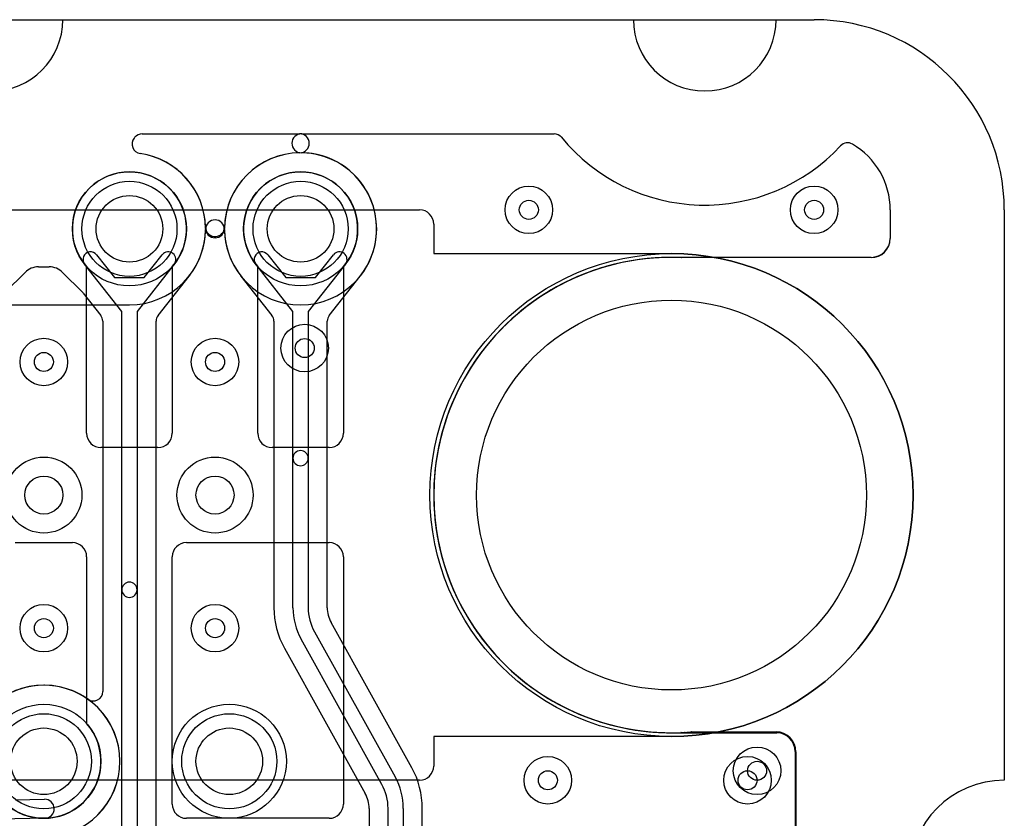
# Model space of a CAD drawing. Extents: x -0.9 to 20.9, y 0 to 20.
# Tile 39 of 39: x 14.8 to 20, y 15.8 to 20. Entities that reach past the tile are written whole.
import ezdxf

# ---------------------------------------------------------------- set-up
doc = ezdxf.new("R2010")
doc.units = 0
for name, color, linetype in [('2-3-via', 1, 'CONTINUOUS'), ('3-4-bvh', 1, 'CONTINUOUS'), ('4-5-via', 1, 'CONTINUOUS'), ('Hole', 1, 'CONTINUOUS'), ('L1', 3, 'CONTINUOUS'), ('L2', 3, 'CONTINUOUS'), ('L3', 3, 'CONTINUOUS'), ('L4', 3, 'CONTINUOUS'), ('L5', 7, 'CONTINUOUS'), ('L6', 7, 'CONTINUOUS'), ('Outline', 7, 'CONTINUOUS'), ('PartsArea-A', 111, 'CONTINUOUS'), ('PartsArea-B', 111, 'CONTINUOUS'), ('Resist-A', 2, 'CONTINUOUS'), ('Resist-B', 2, 'CONTINUOUS')]:
    doc.layers.add(name, color=color, linetype=linetype)

msp = doc.modelspace()

# ---------------------------------------------------------------- linework, layer by layer
at = {"layer": '2-3-via'}
for centre in [(17.5, 19), (19, 19), (14.95, 18.2), (15.85, 18.2), (14.95, 16.8), (15.85, 16.8), (18.7, 16.05)]:
    msp.add_circle(centre, 0.05, dxfattribs=at)
at = {"layer": '3-4-bvh'}
for centre in [(14.95, 17.5), (15.85, 17.5)]:
    msp.add_circle(centre, 0.1, dxfattribs=at)
at = {"layer": '4-5-via'}
for centre in [(17.5, 19), (19, 19), (16.3215, 18.27306), (14.95, 18.2), (15.85, 18.2), (14.95, 16.8), (15.85, 16.8), (17.6, 16), (18.65, 16)]:
    msp.add_circle(centre, 0.05, dxfattribs=at)
at = {"layer": 'Hole'}
for centre, radius in [((15.4, 18.9), 0.175), ((16.3, 18.9), 0.175), ((18.25, 17.5), 1.025), ((14.95, 16.1), 0.175), ((15.925, 16.1), 0.175)]:
    msp.add_circle(centre, radius, dxfattribs=at)
at = {"layer": 'L1'}
for p, q in [((15.175, 17.825), (15.175, 18.70157)), ((15.625, 18.70157), (15.625, 17.825)), ((16.075, 17.825), (16.075, 18.70157)), ((16.525, 18.70157), (16.525, 17.825)), ((15.55, 17.75), (15.25, 17.75)), ((16.45, 17.75), (16.15, 17.75)), ((14.8, 17.25), (15.1, 17.25)), ((15.7, 17.25), (16.45, 17.25)), ((15.175, 17.175), (15.175, 16.29843)), ((15.625, 15.875), (15.625, 17.175)), ((16.525, 17.175), (16.525, 15.875)), ((14.79947, 15.89729), (14.95354, 15.90003)), ((14.95532, 15.80005), (14.71653, 15.79581)), ((16.45, 15.8), (15.7, 15.8))]:
    msp.add_line(p, q, dxfattribs=at)
for centre in [(15.4, 18.9), (16.3, 18.9), (14.95, 16.1), (15.925, 16.1)]:
    msp.add_circle(centre, 0.3, dxfattribs=at)
for centre, radius, start, end in [((15.4, 18.9), 0.3, -41.40943, -138.59057), ((16.3, 18.9), 0.3, -41.40943, -138.59057), ((15.25, 17.825), 0.075, 180, -90), ((15.55, 17.825), 0.075, -90, 0), ((16.15, 17.825), 0.075, 180, -90), ((16.45, 17.825), 0.075, -90, 0), ((15.1, 17.175), 0.075, 0, 90), ((15.7, 17.175), 0.075, 90, 180), ((16.45, 17.175), 0.075, 0, 90), ((14.95, 16.1), 0.3, 138.59057, 41.40943), ((14.95443, 15.85004), 0.05, -88.98004, 91.01754), ((15.7, 15.875), 0.075, 180, -90), ((16.45, 15.875), 0.075, -90, 0)]:
    msp.add_arc(centre, radius, start, end, dxfattribs=at)
at = {"layer": 'L2'}
for p, q in [((15.46755, 19.39996), (16.29576, 19.39996)), ((16.30424, 19.39996), (17.63245, 19.39996)), ((19.39996, 19), (19.39996, 18.85004)), ((19.29996, 18.75004), (18.25, 18.75004)), ((14.5, 18.49996), (15.4, 18.49996)), ((18.30098, 16.25096), (18.79996, 16.25096)), ((18.89996, 16.15096), (18.89996, 15.5))]:
    msp.add_line(p, q, dxfattribs=at)
for centre, radius in [((17.5, 19), 0.125), ((19, 19), 0.125), ((14.95, 18.2), 0.125), ((15.85, 18.2), 0.125), ((14.95, 16.8), 0.125), ((15.85, 16.8), 0.125), ((15.925, 16.1), 0.3), ((18.7, 16.05), 0.125)]:
    msp.add_circle(centre, radius, dxfattribs=at)
for centre, radius, start, end in [((15.46381, 19.34546), 0.04998, 140.31774, -98.15604), ((14.675, 20), 0.97504, -39.68542, -39.35692), ((15.46755, 19.34999), 0.04997, 90, 140.64364), ((16.30424, 19.34999), 0.04997, 90, -90.53889), ((16.29576, 19.34999), 0.04997, -89.46111, 90), ((17.63245, 19.34999), 0.04997, 39.35636, 90), ((18.425, 20), 0.97504, -140.64308, -42.8833), ((19.17606, 19.30247), 0.04997, 59.79721, 137.10849), ((19, 18.99999), 0.39996, 0.00143, 59.79811), ((15.4, 18.89999), 0.40004, 0.38385, 81.84883), ((16.3, 18.9), 0.40004, -179.61758, 89.46003), ((16.3, 18.9), 0.40004, 90.53997, 179.61758), ((15.4, 18.9), 0.40004, -90, -0.38242), ((15.85, 18.897), 0.04997, 0.37837, 179.62163), ((15.85, 18.903), 0.04997, -179.62163, -0.37837), ((19.29996, 18.85004), 0.1, -90, 0), ((18.25, 17.5), 1.25004, 90, -87.75259), ((14.95, 16.1), 0.40004, -179.61758, 179.61758), ((18.30098, 16.20099), 0.04997, 90, 92.24799), ((18.79996, 16.15096), 0.1, 0, 90)]:
    msp.add_arc(centre, radius, start, end, dxfattribs=at)
at = {"layer": 'L3'}
for p, q in [((15.46755, 19.39996), (16.29576, 19.39996)), ((16.30424, 19.39996), (17.63245, 19.39996)), ((19.39996, 19), (19.39996, 18.84891)), ((15.22722, 18.7638), (15.32195, 18.64363)), ((15.47805, 18.64363), (15.57278, 18.7638)), ((16.12722, 18.7638), (16.22195, 18.64363)), ((16.37805, 18.64363), (16.47278, 18.7638)), ((19.29996, 18.74891), (18.30419, 18.74891)), ((14.92182, 18.69999), (14.97817, 18.7)), ((15.36, 18.46615), (15.1644, 18.71428)), ((15.6356, 18.71428), (15.44, 18.46615)), ((16.26, 18.46615), (16.0644, 18.71428)), ((16.5356, 18.71428), (16.34, 18.46615)), ((14.74708, 18.56667), (14.85111, 18.6707)), ((15.04889, 18.67071), (15.15295, 18.56665)), ((15.32195, 18.64363), (15.47805, 18.64363)), ((15.55077, 18.44507), (15.71371, 18.65177)), ((15.98629, 18.65177), (16.14923, 18.44507)), ((16.22195, 18.64363), (16.37805, 18.64363)), ((16.45077, 18.44507), (16.61371, 18.65177)), ((15.15686, 18.56225), (15.24923, 18.44506)), ((15.36, 17.00213), (15.36, 18.46615)), ((15.44, 18.46615), (15.44, 17.00213)), ((16.26, 17.69387), (16.26, 18.46615)), ((16.34, 18.46615), (16.34, 17.69387)), ((15.25996, 18.41413), (15.25996, 16.46732)), ((15.54004, 15.52427), (15.54004, 18.41413)), ((16.15996, 18.41413), (16.15996, 16.90775)), ((16.44004, 16.90773), (16.44004, 18.41413)), ((16.26, 16.90774), (16.26, 17.69387)), ((16.34, 17.69387), (16.34, 16.90774)), ((15.36, 15.52426), (15.36, 17.00213)), ((15.44, 17.00213), (15.44, 15.52426)), ((16.88466, 16.06597), (16.46017, 16.83005)), ((16.37272, 16.78147), (16.79721, 16.01738)), ((16.72728, 15.97853), (16.30278, 16.74262)), ((16.21533, 16.69404), (16.63983, 15.92995)), ((18.3219, 16.25195), (18.80083, 16.25195)), ((18.90083, 16.15195), (18.90083, 15.54472)), ((16.65996, 15.85226), (16.65996, 14.17424)), ((16.76, 14.17426), (16.76, 15.85226)), ((16.84, 15.85226), (16.84, 14.17426)), ((16.94004, 14.17426), (16.94004, 15.85226))]:
    msp.add_line(p, q, dxfattribs=at)
for centre, radius in [((15.4, 18.9), 0.3), ((16.3, 18.9), 0.3), ((17.5, 19), 0.125), ((19, 19), 0.125), ((14.95, 18.2), 0.125), ((15.85, 18.2), 0.125), ((14.95, 17.5), 0.2), ((15.85, 17.5), 0.2), ((14.95, 16.8), 0.125), ((15.85, 16.8), 0.125), ((15.925, 16.1), 0.3), ((18.7, 16.05), 0.125)]:
    msp.add_circle(centre, radius, dxfattribs=at)
for centre, radius, start, end in [((15.46381, 19.34546), 0.04998, 140.31774, -98.15604), ((14.675, 20), 0.97504, -39.68542, -39.35692), ((15.46755, 19.34999), 0.04997, 90, 140.64364), ((16.30424, 19.34999), 0.04997, 90, -90.53889), ((16.29576, 19.34999), 0.04997, -89.46111, 90), ((17.63245, 19.34999), 0.04997, 39.35636, 90), ((18.425, 20), 0.97504, -140.64308, -42.8833), ((19.17606, 19.30247), 0.04997, 59.79721, 137.10849), ((19, 18.99999), 0.39996, 0.00143, 59.79811), ((15.4, 18.89999), 0.40004, 1.33785, 81.84883), ((16.3, 18.9), 0.40004, 90.53997, 178.79109), ((16.3, 18.9), 0.40004, -38.0619, 89.46003), ((15.4, 18.9), 0.40004, -38.0619, -0.38242), ((15.84989, 18.91049), 0.04997, -178.66991, -168.10544), ((15.85, 18.897), 0.04997, 0.37837, 179.62163), ((15.85009, 18.90949), 0.04997, -169.2747, -1.204), ((16.3, 18.9), 0.40004, -179.61758, -141.9381), ((19.29996, 18.84891), 0.1, -90, 0), ((15.19581, 18.73904), 0.04, 38.24815, -141.75174), ((15.60419, 18.73904), 0.04, -38.24815, 141.75174), ((16.09581, 18.73904), 0.04, 38.24815, -141.75174), ((16.50419, 18.73904), 0.04, -38.24815, 141.75174), ((18.25, 17.5), 1.25004, 92.44054, -86.82935), ((18.19527, 18.79886), 0.04997, -88.27992, -87.59162), ((18.25, 17.5), 1.25004, 87.61083, 92.41302), ((18.30419, 18.79888), 0.04997, -92.38547, -90), ((14.92182, 18.59999), 0.1, 90, 135), ((14.97818, 18.6), 0.1, 45, 90.00586), ((15.75341, 18.62142), 0.04997, 141.74489, 142.60268), ((15.60419, 18.73906), 0.14005, -38.2496, -37.81255), ((15.75431, 18.62256), 0.04997, 141.93293, 142.18535), ((15.94569, 18.62256), 0.04997, 37.81465, 38.06706), ((16.09581, 18.73906), 0.14005, -142.18745, -141.7504), ((15.94659, 18.62142), 0.04997, 37.39732, 38.25511), ((16.65341, 18.62142), 0.04997, 141.74489, 142.60268), ((16.50419, 18.73906), 0.14005, -38.2496, -37.81255), ((16.65431, 18.62256), 0.04997, 141.93293, 142.18535), ((15.11762, 18.53132), 0.04996, 38.24611, 45), ((15.20999, 18.41413), 0.04997, 0, 38.24611), ((15.59001, 18.41413), 0.04997, 141.74489, 180), ((16.10999, 18.41413), 0.04997, 0, 38.25511), ((16.49001, 18.41413), 0.04997, 141.74489, 180), ((16.3, 17.69387), 0.04, 0, 180), ((16.3, 17.69387), 0.04, 180, 0), ((15.4, 17.00213), 0.04, 0, 180), ((15.4, 17.00213), 0.04, 180, 0), ((16.6, 16.90773), 0.44004, 179.9974, -150.94717), ((16.6, 16.90773), 0.34, 179.99831, -150.94614), ((16.6, 16.90773), 0.26, 179.9978, -150.94668), ((16.6, 16.90773), 0.15996, 180, -150.94644), ((14.95, 16.1), 0.40005, 54.7089, 125.2911), ((15.20999, 16.46732), 0.04997, -125.28977, 0), ((18.3219, 16.20198), 0.04997, 90, 93.16647), ((18.80083, 16.15195), 0.1, 0, 90), ((16.5, 15.85226), 0.44004, 0, 29.05574), ((16.5, 15.85226), 0.34, 0, 29.0551), ((16.5, 15.85226), 0.26, 0, 29.05525), ((16.5, 15.85226), 0.15996, 0, 29.05669)]:
    msp.add_arc(centre, radius, start, end, dxfattribs=at)
at = {"layer": 'L4'}
for p, q in [((15.46755, 19.39996), (16.29576, 19.39996)), ((16.30424, 19.39996), (17.63245, 19.39996)), ((19.39996, 19), (19.39996, 18.85004)), ((19.29996, 18.75004), (18.25, 18.75004)), ((14.5, 18.49996), (15.4, 18.49996)), ((18.25, 16.24996), (18.80448, 16.24996)), ((18.90448, 16.14996), (18.90448, 15.60186))]:
    msp.add_line(p, q, dxfattribs=at)
for centre, radius in [((17.5, 19), 0.125), ((19, 19), 0.125), ((16.3215, 18.27306), 0.125), ((14.95, 18.2), 0.125), ((15.85, 18.2), 0.125), ((14.95, 17.5), 0.2), ((15.85, 17.5), 0.2), ((14.95, 16.8), 0.125), ((15.85, 16.8), 0.125), ((15.925, 16.1), 0.3), ((17.6, 16), 0.125), ((18.65, 16), 0.125)]:
    msp.add_circle(centre, radius, dxfattribs=at)
for centre, radius, start, end in [((15.46381, 19.34546), 0.04998, 140.31774, -98.15604), ((14.675, 20), 0.97504, -39.68542, -39.35692), ((15.46755, 19.34999), 0.04997, 90, 140.64364), ((16.30424, 19.34999), 0.04997, 90, -90.53889), ((16.29576, 19.34999), 0.04997, -89.46111, 90), ((17.63245, 19.34999), 0.04997, 39.35636, 90), ((18.425, 20), 0.97504, -140.64308, -42.8833), ((19.17606, 19.30247), 0.04997, 59.79721, 137.10849), ((19, 18.99999), 0.39996, 0.00143, 59.79811), ((15.4, 18.89999), 0.40004, 0.38385, 81.84883), ((16.3, 18.9), 0.40004, 90.53997, 179.61758), ((16.3, 18.9), 0.40004, -179.61758, 89.46003), ((15.4, 18.9), 0.40004, -90, -0.38242), ((15.85, 18.897), 0.04997, 0.37837, 179.62163), ((15.85, 18.903), 0.04997, -179.62163, -0.37837), ((19.29996, 18.85004), 0.1, -90, 0), ((18.25, 17.5), 1.25004, 90, -90), ((14.95, 16.1), 0.40004, -179.61758, 179.61758), ((18.80448, 16.14996), 0.1, 0, 90)]:
    msp.add_arc(centre, radius, start, end, dxfattribs=at)
at = {"layer": 'L5'}
for p, q in [((15.46755, 19.39996), (16.29576, 19.39996)), ((16.30424, 19.39996), (17.63245, 19.39996)), ((19.39996, 19), (19.39996, 18.85004)), ((19.29996, 18.75004), (18.25, 18.75004)), ((14.5, 18.49996), (15.4, 18.49996)), ((18.35589, 16.25428), (18.80121, 16.25428)), ((18.90121, 16.15428), (18.90121, 15.55368))]:
    msp.add_line(p, q, dxfattribs=at)
for centre, radius in [((17.5, 19), 0.125), ((19, 19), 0.125), ((16.3215, 18.27306), 0.125), ((14.95, 18.2), 0.125), ((15.85, 18.2), 0.125), ((14.95, 16.8), 0.125), ((15.85, 16.8), 0.125), ((15.925, 16.1), 0.3), ((17.6, 16), 0.125), ((18.65, 16), 0.125)]:
    msp.add_circle(centre, radius, dxfattribs=at)
for centre, radius, start, end in [((15.46381, 19.34546), 0.04998, 140.31774, -98.15604), ((14.675, 20), 0.97504, -39.68542, -39.35692), ((15.46755, 19.34999), 0.04997, 90, 140.64364), ((16.30424, 19.34999), 0.04997, 90, -90.53889), ((16.29576, 19.34999), 0.04997, -89.46111, 90), ((17.63245, 19.34999), 0.04997, 39.35636, 90), ((18.425, 20), 0.97504, -140.64308, -42.8833), ((19.17606, 19.30247), 0.04997, 59.79721, 137.10849), ((19, 18.99999), 0.39996, 0.00143, 59.79811), ((15.4, 18.89999), 0.40004, 0.38385, 81.84883), ((16.3, 18.9), 0.40004, 90.53997, 179.61758), ((16.3, 18.9), 0.40004, -179.61758, 89.46003), ((15.4, 18.9), 0.40004, -90, -0.38242), ((15.85, 18.897), 0.04997, 0.37837, 179.62163), ((15.85, 18.903), 0.04997, -179.62163, -0.37837), ((19.29996, 18.85004), 0.1, -90, 0), ((18.25, 17.5), 1.25004, 90, -85.3279), ((14.95, 16.1), 0.40004, -179.23658, 179.23658), ((18.35589, 16.20431), 0.04997, 90, 94.67222), ((18.80121, 16.15428), 0.1, 0, 90)]:
    msp.add_arc(centre, radius, start, end, dxfattribs=at)
at = {"layer": 'L6'}
for p, q in [((15.175, 17.825), (15.175, 18.70157)), ((15.625, 18.70157), (15.625, 17.825)), ((16.075, 17.825), (16.075, 18.70157)), ((16.525, 18.70157), (16.525, 17.825)), ((15.55, 17.75), (15.25, 17.75)), ((16.45, 17.75), (16.15, 17.75)), ((14.8, 17.25), (15.1, 17.25)), ((15.7, 17.25), (16.45, 17.25)), ((15.175, 17.175), (15.175, 16.29843)), ((15.625, 15.875), (15.625, 17.175)), ((16.525, 17.175), (16.525, 15.875)), ((16.45, 15.8), (15.7, 15.8))]:
    msp.add_line(p, q, dxfattribs=at)
for centre in [(15.4, 18.9), (16.3, 18.9), (14.95, 16.1), (15.925, 16.1)]:
    msp.add_circle(centre, 0.3, dxfattribs=at)
for centre, radius, start, end in [((15.4, 18.9), 0.3, -41.40943, -138.59057), ((16.3, 18.9), 0.3, -41.40943, -138.59057), ((15.25, 17.825), 0.075, 180, -90), ((15.55, 17.825), 0.075, -90, 0), ((16.15, 17.825), 0.075, 180, -90), ((16.45, 17.825), 0.075, -90, 0), ((15.1, 17.175), 0.075, 0, 90), ((15.7, 17.175), 0.075, 90, 180), ((16.45, 17.175), 0.075, 0, 90), ((14.95, 16.1), 0.3, 138.59057, 41.40943), ((15.7, 15.875), 0.075, 180, -90), ((16.45, 15.875), 0.075, -90, 0)]:
    msp.add_arc(centre, radius, start, end, dxfattribs=at)
at = {"layer": 'Outline'}
for p, q in [((15.05, 20), (18.05, 20)), ((18.8, 20), (19, 20)), ((20, 19), (20, 16))]:
    msp.add_line(p, q, dxfattribs=at)
for centre, radius, start, end in [((14.675, 20), 0.375, 180, 0), ((18.425, 20), 0.375, 180, 0), ((19, 19), 1, 0, 90), ((20, 15.5), 0.5, 90, -90)]:
    msp.add_arc(centre, radius, start, end, dxfattribs=at)
at = {"layer": 'PartsArea-A'}
for p, q in [((1, 20), (19, 20)), ((20, 19), (20, 16))]:
    msp.add_line(p, q, dxfattribs=at)
for centre, radius, start, end in [((19, 19), 1, 0, 90), ((20, 15.5), 0.5, 90, -90)]:
    msp.add_arc(centre, radius, start, end, dxfattribs=at)
at = {"layer": 'PartsArea-B'}
for p, q in [((1, 20), (19, 20)), ((20, 19), (20, 16))]:
    msp.add_line(p, q, dxfattribs=at)
for centre, radius, start, end in [((19, 19), 1, 0, 90), ((20, 15.5), 0.5, 90, -90)]:
    msp.add_arc(centre, radius, start, end, dxfattribs=at)
at = {"layer": 'Resist-A'}
for p, q in [((3.075, 19), (16.925, 19)), ((17, 18.925), (17, 18.77)), ((17, 18.77), (18.25, 18.77)), ((18.25, 16.23), (17, 16.23)), ((17, 16.23), (17, 16.075)), ((16.925, 16), (3.075, 16))]:
    msp.add_line(p, q, dxfattribs=at)
for centre, radius in [((15.4, 18.9), 0.25), ((16.3, 18.9), 0.25), ((18.25, 17.5), 1.27), ((14.95, 16.1), 0.25), ((15.925, 16.1), 0.25)]:
    msp.add_circle(centre, radius, dxfattribs=at)
for centre, radius, start, end in [((16.925, 18.925), 0.075, 0, 90), ((18.25, 17.5), 1.27, -90, 90), ((16.925, 16.075), 0.075, -90, 0)]:
    msp.add_arc(centre, radius, start, end, dxfattribs=at)
at = {"layer": 'Resist-B'}
for p, q in [((3.075, 19), (16.925, 19)), ((17, 18.925), (17, 18.77)), ((17, 18.77), (18.25, 18.77)), ((18.25, 16.23), (17, 16.23)), ((17, 16.23), (17, 16.075)), ((16.925, 16), (3.075, 16))]:
    msp.add_line(p, q, dxfattribs=at)
for centre, radius in [((15.4, 18.9), 0.25), ((16.3, 18.9), 0.25), ((18.25, 17.5), 1.27), ((14.95, 16.1), 0.25), ((15.925, 16.1), 0.25)]:
    msp.add_circle(centre, radius, dxfattribs=at)
for centre, radius, start, end in [((16.925, 18.925), 0.075, 0, 90), ((18.25, 17.5), 1.27, -90, 90), ((16.925, 16.075), 0.075, -90, 0)]:
    msp.add_arc(centre, radius, start, end, dxfattribs=at)

doc.saveas('drawing.dxf')
